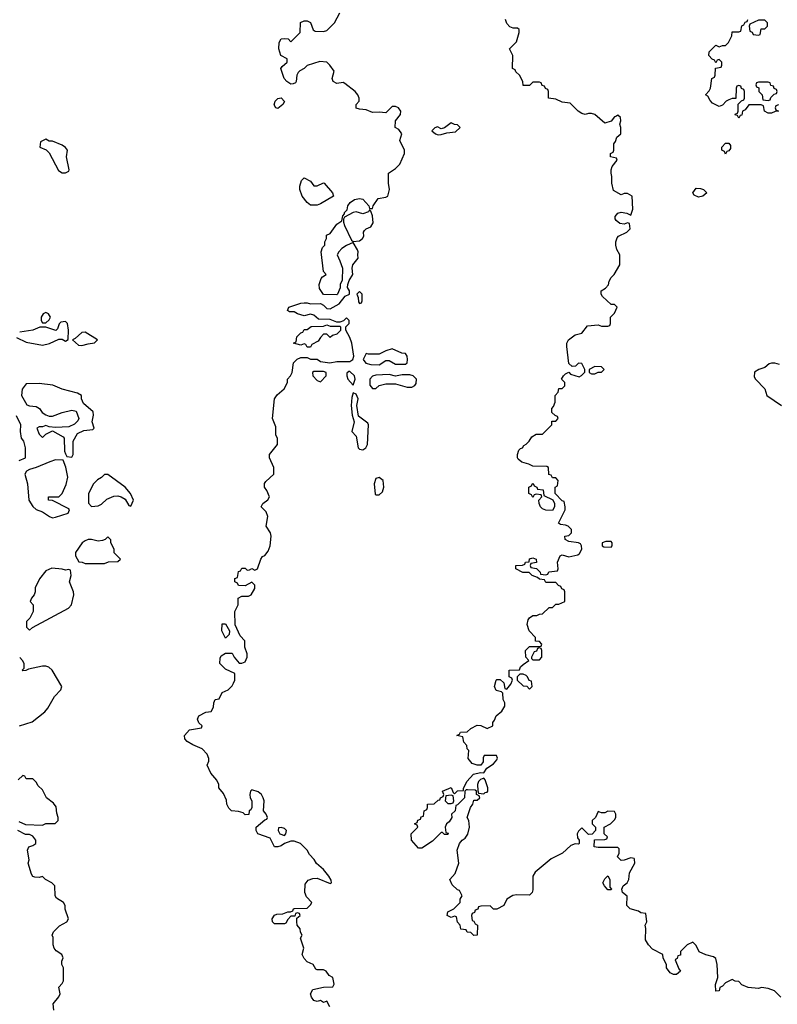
# Model space of a CAD drawing. Header units: inches. Extents: x 2601682 to 2755810, y 449311 to 584050.
# Tile 165 of 256: x 2622610 to 2627246, y 512206 to 518229. Entities that reach past the tile are written whole.
import ezdxf

# ---------------------------------------------------------------- set-up
doc = ezdxf.new("R2010")
doc.units = ezdxf.units.IN
doc.header["$MEASUREMENT"] = 0
doc.layers.add('C6521', color=7, linetype='Continuous')

msp = doc.modelspace()

# ---------------------------------------------------------------- linework, layer by layer
at = {"layer": 'C6521', "color": 2}
for points, elevation in [([(2624508, 512190), (2624490, 512226), (2624470, 512218), (2624450, 512228.7), (2624430, 512224), (2624410, 512229), (2624395.3, 512250), (2624388.9, 512271.1), (2624404, 512296), (2624470, 512312), (2624527.3, 512312.7), (2624535.3, 512330), (2624526, 512370), (2624503.1, 512383.1), (2624486, 512410), (2624470, 512418), (2624430, 512418), (2624422, 512422), (2624406, 512450), (2624370, 512466), (2624350, 512486), (2624338, 512510), (2624348.7, 512550), (2624328, 512610), (2624338, 512630), (2624328.4, 512648.4), (2624327.3, 512667.3), (2624308, 512690), (2624306, 512710), (2624306, 512734), (2624326, 512750), (2624322, 512762), (2624310, 512766), (2624298, 512762), (2624294, 512746), (2624270, 512746), (2624250, 512726), (2624238, 512702), (2624230, 512698), (2624170, 512698), (2624158, 512710), (2624155.3, 512730), (2624168.9, 512751.1), (2624183.1, 512756.9), (2624220.4, 512759.6), (2624250, 512772), (2624267.3, 512772.7), (2624282, 512778), (2624286, 512790), (2624292.7, 512792.7), (2624370, 512794), (2624390, 512814), (2624398, 512830), (2624364.7, 512864.7), (2624354, 512890), (2624358, 512942), (2624375.3, 512964.7), (2624404, 512976), (2624430, 512978.8), (2624510, 512944.7), (2624518, 512950), (2624515.3, 512964.7), (2624502, 512990), (2624469, 513030), (2624426.8, 513066.8), (2624411.9, 513091.9), (2624383.2, 513123.2), (2624368.7, 513150), (2624328, 513190), (2624290, 513204), (2624270, 513204), (2624230.9, 513189.1), (2624210, 513175.3), (2624190.7, 513169.3), (2624170, 513169.2), (2624143.1, 513223.1), (2624068, 513250), (2624058, 513270), (2624058, 513290), (2624110, 513334), (2624122, 513338), (2624126, 513350), (2624118, 513370), (2624102, 513390), (2624106, 513450), (2624099.3, 513470), (2624089, 513490), (2624070, 513505.2), (2624030, 513518), (2624022, 513510), (2624018, 513490), (2624021, 513470), (2624031, 513450), (2624031.3, 513410), (2624023.6, 513396.4), (2624014, 513390), (2624012.7, 513367.3), (2623990, 513366), (2623978, 513378), (2623950, 513386), (2623906, 513390), (2623890, 513406), (2623878, 513430), (2623874.6, 513454.6), (2623856.4, 513496.4), (2623828, 513530), (2623828, 513550), (2623816.4, 513576.4), (2623780.2, 513620.2), (2623758, 513670), (2623767.3, 513692.7), (2623768, 513710), (2623756.4, 513736.4), (2623726, 513770), (2623670, 513794), (2623634.8, 513814.8), (2623621.2, 513830), (2623619.3, 513850), (2623650, 513886), (2623722, 513898), (2623726, 513910), (2623707.3, 513927.3), (2623698, 513950), (2623706, 513970), (2623750, 513994), (2623782, 513998), (2623796.4, 514023.6), (2623798, 514050), (2623806, 514070), (2623830, 514074), (2623850, 514114), (2623886, 514130), (2623910, 514154), (2623918, 514170), (2623926, 514190), (2623926, 514230), (2623870, 514255.3), (2623835.3, 514290), (2623836.4, 514323.6), (2623843.1, 514336.9), (2623870, 514354), (2623910, 514354), (2623922, 514330), (2623952.7, 514292.7), (2623970, 514292), (2623990, 514302), (2624002, 514330), (2624002, 514350), (2623988, 514390), (2623988, 514430), (2623960.2, 514460.2), (2623928.4, 514528.4), (2623926, 514610), (2623948, 514650), (2623946, 514690), (2623970, 514702), (2624010, 514702), (2624026, 514710), (2624048, 514750), (2624048, 514770), (2624030, 514788), (2623990, 514766), (2623950, 514768), (2623942, 514782), (2623926, 514790), (2623926, 514810), (2623942, 514818), (2623950, 514854), (2623962, 514858), (2623970, 514874), (2623990, 514874), (2624002, 514862), (2624016.4, 514863.6), (2624030, 514872), (2624050, 514862), (2624066, 514870), (2624086, 514930), (2624095.3, 514944.7), (2624110, 514951.3), (2624130, 514978), (2624142.7, 515010), (2624149.3, 515070), (2624144, 515090), (2624119, 515130), (2624128.7, 515190), (2624118, 515218), (2624088.7, 515250), (2624098, 515270), (2624128.4, 515291.6), (2624138, 515310), (2624122, 515350), (2624108.7, 515370), (2624108.9, 515391.1), (2624116.4, 515403.6), (2624166, 515450), (2624166, 515490), (2624138, 515550), (2624138, 515570), (2624188, 515630), (2624187.3, 515667.3), (2624178, 515690), (2624178, 515738), (2624158, 515790), (2624168.7, 515910), (2624185.6, 515934.4), (2624228.9, 515971.1), (2624248, 516010), (2624248, 516030), (2624268, 516050), (2624278, 516070), (2624286, 516130), (2624308.4, 516151.6), (2624330, 516162), (2624370, 516162), (2624390, 516152), (2624430, 516152), (2624450, 516138), (2624508.9, 516131.1), (2624550, 516138), (2624630, 516138), (2624648, 516150), (2624655.3, 516170), (2624642, 516250), (2624630, 516286), (2624606, 516330), (2624606, 516350), (2624626, 516370), (2624626, 516390), (2624610, 516406), (2624592, 516388), (2624570, 516378), (2624550, 516378), (2624510, 516395.3), (2624438, 516398), (2624410, 516422), (2624390, 516428), (2624350, 516418), (2624309.3, 516429.3), (2624290, 516442), (2624262, 516442), (2624248, 516450), (2624258, 516470), (2624330, 516496), (2624350, 516498), (2624370, 516498), (2624390, 516491.3), (2624450, 516492), (2624470, 516482), (2624490, 516462), (2624510, 516461), (2624566, 516490), (2624602, 516538), (2624628, 516550), (2624628, 516570), (2624615.3, 516590), (2624617.2, 516610), (2624626, 516634), (2624649, 516670), (2624645.2, 516710), (2624649, 516730), (2624682, 516770), (2624679, 516790), (2624682, 516810), (2624678, 516822), (2624650, 516866), (2624610, 516848.7), (2624582, 516830), (2624562, 516810), (2624552, 516790), (2624570, 516754), (2624584.7, 516710), (2624583.6, 516636.4), (2624572, 516610), (2624571.6, 516588.4), (2624554, 516550), (2624550, 516546), (2624470, 516548), (2624445.6, 516585.6), (2624442, 516610), (2624454.6, 516645.4), (2624463.1, 516656.9), (2624486, 516670), (2624468.7, 516688.7), (2624455.3, 516810), (2624464, 516836), (2624478, 516850), (2624478, 516870), (2624488, 516890), (2624488, 516910), (2624510, 516922), (2624550, 516978), (2624582, 516998), (2624588, 517030), (2624598, 517042), (2624598, 517050), (2624614.6, 517065.4), (2624619, 517090), (2624633.2, 517110), (2624659, 517130), (2624690, 517134.9), (2624710.4, 517130.4), (2624746.8, 517090), (2624750, 517074), (2624770, 517074), (2624773.2, 517090), (2624804.5, 517135.5), (2624850, 517142.8), (2624862, 517150), (2624873.2, 517190), (2624866, 517230), (2624866, 517290), (2624910, 517318), (2624935.5, 517344.5), (2624965.2, 517410), (2624965.2, 517430), (2624935.3, 517490), (2624948, 517530), (2624930, 517558), (2624908, 517570), (2624909, 517610), (2624941.2, 517650), (2624942.7, 517670), (2624928.7, 517690), (2624910, 517698), (2624890, 517699), (2624850, 517659), (2624810, 517664), (2624770, 517662), (2624730, 517678), (2624690, 517682), (2624670, 517688.7), (2624668.7, 517710), (2624688, 517730), (2624688, 517750), (2624679, 517770), (2624662, 517790), (2624599.3, 517839.3), (2624590, 517844), (2624550, 517839), (2624529, 517850), (2624522, 517870), (2624534, 517914), (2624508.7, 517950), (2624489.1, 517969.1), (2624446, 517974), (2624370, 517948.7), (2624351.3, 517930), (2624324, 517916), (2624314, 517906), (2624306, 517890), (2624302, 517850), (2624298, 517842), (2624283.6, 517836.4), (2624270, 517835.3), (2624244, 517850), (2624228.7, 517870), (2624208.7, 517930), (2624216.4, 517943.6), (2624246, 517970), (2624246, 517990), (2624208, 518010), (2624195.3, 518050), (2624198, 518090), (2624210, 518112), (2624230, 518114), (2624252.7, 518112.7), (2624270, 518094), (2624326, 518150), (2624328.9, 518211.1), (2624350, 518222), (2624370, 518222), (2624390, 518212), (2624406.4, 518166.4), (2624418, 518158), (2624470, 518156.3), (2624490, 518162.8), (2624536, 518210), (2624568.7, 518271.3)], 30), ([(2627268, 512250), (2627229, 512289), (2627190, 512304), (2627150, 512308.7), (2627130, 512304), (2627068.4, 512308.4), (2627030, 512326), (2627010, 512346), (2626988.4, 512348.4), (2626970, 512358), (2626930, 512338), (2626910, 512318), (2626894, 512310), (2626890, 512288), (2626870, 512286), (2626868.4, 512328.4), (2626882, 512370), (2626879, 512450), (2626870, 512486), (2626856.4, 512496.4), (2626808.9, 512508.9), (2626767.3, 512527.3), (2626750, 512566), (2626730, 512586), (2626694, 512570), (2626654, 512530), (2626652.7, 512507.3), (2626638, 512502), (2626632.7, 512487.3), (2626622, 512478), (2626643.6, 512423.6), (2626654, 512410), (2626630, 512388), (2626610, 512388), (2626590, 512398), (2626568.7, 512430), (2626568, 512450), (2626548.4, 512488.4), (2626546, 512510), (2626483.1, 512543.1), (2626458, 512570), (2626440.4, 512600.4), (2626442, 512670), (2626438, 512690), (2626448, 512710), (2626442, 512762), (2626410, 512766), (2626396.4, 512776.4), (2626346, 512790), (2626326, 512810), (2626327.3, 512867.3), (2626298, 512890), (2626295.3, 512910), (2626302, 512930), (2626328, 512950), (2626338, 512970), (2626342, 513010), (2626374, 513070), (2626373.2, 513093.2), (2626370, 513098), (2626350, 513102), (2626310, 513088), (2626290, 513086), (2626268.9, 513108.9), (2626278, 513130), (2626278, 513158), (2626270, 513166), (2626150, 513166), (2626126, 513170), (2626127.3, 513212.7), (2626190, 513214), (2626202, 513218), (2626206, 513230), (2626186, 513250), (2626186, 513290), (2626226, 513310), (2626250, 513334), (2626258, 513350), (2626258, 513370), (2626250, 513386), (2626210, 513388), (2626190, 513378), (2626170, 513378), (2626150, 513386), (2626134, 513350), (2626114, 513330), (2626114, 513310), (2626134, 513290), (2626134, 513270), (2626112.7, 513247.3), (2626090, 513246), (2626050, 513286), (2626030, 513266), (2626022, 513250), (2626023.6, 513223.6), (2626034, 513210), (2626034, 513190), (2626030, 513186), (2626010, 513188), (2625982, 513178), (2625931.3, 513130), (2625863.1, 513096.9), (2625764.9, 513015.1), (2625751, 512990), (2625750, 512906), (2625746, 512890), (2625730, 512874), (2625650, 512876), (2625627.3, 512872.7), (2625592, 512850), (2625572, 512810), (2625530, 512788), (2625510, 512788), (2625488.4, 512808.4), (2625432.7, 512807.3), (2625418, 512802), (2625412.7, 512787.3), (2625398, 512782), (2625392.7, 512767.3), (2625378, 512762), (2625374, 512750), (2625378, 512718), (2625390, 512714), (2625398, 512698), (2625411.3, 512691.3), (2625410, 512628.7), (2625390, 512628), (2625370, 512646), (2625347.3, 512647.3), (2625342, 512662), (2625310, 512666), (2625306, 512690), (2625288.4, 512708.4), (2625282, 512742), (2625270, 512746), (2625250, 512738), (2625226, 512750), (2625230, 512772), (2625266, 512790), (2625306, 512830), (2625306, 512850), (2625318, 512870), (2625302, 512902), (2625290, 512906), (2625256.4, 512936.4), (2625242, 512970), (2625274, 513006), (2625298, 513070), (2625288, 513150), (2625302, 513190), (2625318, 513210), (2625336.5, 513223.5), (2625353.2, 513246.8), (2625362, 513290), (2625358, 513330), (2625348, 513350), (2625368.7, 513410), (2625382, 513430), (2625390, 513454), (2625410, 513454), (2625426, 513470), (2625422, 513482), (2625406, 513490), (2625406, 513510), (2625396.4, 513516.4), (2625350, 513518), (2625342, 513518), (2625334, 513510), (2625332, 513470), (2625290, 513426), (2625278, 513422), (2625274, 513390), (2625252, 513370), (2625254, 513350), (2625238, 513322), (2625222, 513310), (2625214, 513290), (2625218, 513258), (2625232.7, 513252.7), (2625230, 513246), (2625210, 513246), (2625198, 513258), (2625190, 513258), (2625135.3, 513204.7), (2625070, 513162), (2625050, 513162), (2625008, 513210), (2625006, 513250), (2625046, 513290), (2625042, 513302), (2625026, 513310), (2625042, 513318), (2625047.3, 513332.7), (2625062, 513338), (2625067.3, 513352.7), (2625082, 513358), (2625086, 513390), (2625102, 513398), (2625106, 513410), (2625106, 513430), (2625147.3, 513432.7), (2625170, 513454), (2625182, 513458), (2625186, 513470), (2625202, 513478), (2625206, 513490), (2625198, 513510), (2625250, 513532), (2625262, 513502), (2625270, 513494), (2625288.4, 513511.6), (2625326, 513514), (2625326, 513526), (2625346, 513570), (2625386.6, 513613.4), (2625430, 513624.7), (2625450, 513622), (2625468.7, 513651.3), (2625510, 513678), (2625530, 513702), (2625532.9, 513712.9), (2625527.3, 513727.3), (2625452, 513728), (2625446, 513714), (2625446, 513690), (2625431.3, 513668.7), (2625410, 513668.7), (2625379.3, 513679.3), (2625355.3, 513710), (2625358, 513758), (2625348.4, 513768.4), (2625346, 513790), (2625328, 513810), (2625322, 513842), (2625286, 513850), (2625302, 513858), (2625308.4, 513871.6), (2625347.3, 513872.7), (2625370, 513894), (2625410, 513914), (2625431.6, 513911.6), (2625470, 513894), (2625506, 513910), (2625506, 513930), (2625516.4, 513943.6), (2625526, 513970), (2625560.4, 513999.6), (2625578, 514030), (2625578, 514050), (2625568, 514070), (2625566, 514110), (2625558, 514118), (2625525.2, 514125.2), (2625515.3, 514150), (2625526, 514190), (2625530, 514194), (2625550, 514194), (2625572.7, 514172.7), (2625578, 514138), (2625590, 514134), (2625616.4, 514163.6), (2625626, 514190), (2625622, 514202), (2625606, 514210), (2625606, 514250), (2625668, 514252), (2625675.3, 514270), (2625690, 514284.7), (2625726, 514310), (2625708, 514330), (2625706, 514370), (2625730, 514394), (2625790, 514394), (2625802, 514398), (2625806, 514410), (2625790, 514426), (2625767.3, 514427.3), (2625766, 514450), (2625728, 514490), (2625715.3, 514530), (2625721.2, 514558.8), (2625728.9, 514571.1), (2625750, 514584.7), (2625775.3, 514584.7), (2625790, 514592), (2625810, 514594), (2625850, 514634), (2625870, 514634), (2625890, 514654), (2625910, 514654), (2625946, 514670), (2625946, 514730), (2625942, 514742), (2625927.3, 514747.3), (2625922, 514762), (2625907.3, 514767.3), (2625890, 514786), (2625830, 514786), (2625822, 514802), (2625790, 514806), (2625778, 514818), (2625746, 514830), (2625727.3, 514847.3), (2625688.4, 514848.4), (2625646, 514870), (2625646, 514890), (2625687.3, 514892.7), (2625702, 514898), (2625706, 514910), (2625727.3, 514912.7), (2625730, 514932), (2625750, 514938), (2625771.3, 514930), (2625772, 514908), (2625738, 514902), (2625734, 514890), (2625738, 514878), (2625772.7, 514872.7), (2625794, 514850), (2625798, 514838), (2625830, 514834), (2625842, 514838), (2625848.4, 514851.6), (2625902, 514858), (2625906, 514870), (2625902, 514910), (2625918, 514950), (2625930, 514956), (2625970, 514944), (2626025.2, 514954.8), (2626035.5, 514964.5), (2626049, 514990), (2626048.7, 515010), (2626042, 515022), (2626029, 515029), (2625970, 515038), (2625948, 515050), (2625946, 515070), (2625970, 515074), (2625986, 515090), (2625986, 515110), (2625966, 515130), (2625950, 515138), (2625920.4, 515140.4), (2625908, 515150), (2625948, 515230), (2625948, 515250), (2625942, 515282), (2625930, 515286), (2625886, 515330), (2625886, 515370), (2625902, 515378), (2625906, 515410), (2625890, 515426), (2625870, 515426), (2625862, 515442), (2625847.3, 515447.3), (2625846, 515490), (2625836.4, 515496.4), (2625750, 515498), (2625726, 515510), (2625682, 515522), (2625660.2, 515540.2), (2625655.3, 515550), (2625655.3, 515570), (2625664, 515596), (2625674, 515606), (2625686, 515610), (2625695.3, 515624.7), (2625710, 515632), (2625728, 515650), (2625743.1, 515676.9), (2625770, 515694), (2625810, 515694), (2625866, 515750), (2625867.3, 515772.7), (2625890, 515774), (2625906, 515790), (2625902, 515802), (2625887.3, 515807.3), (2625867.3, 515827.3), (2625866, 515850), (2625876.4, 515863.6), (2625886, 515890), (2625886, 515930), (2625906, 515950), (2625910, 515974), (2625930, 515974), (2625946, 515990), (2625946, 516010), (2625926, 516030), (2625938, 516050), (2625950, 516062), (2625970, 516072), (2625981, 516061), (2626034.6, 516045.4), (2626048.4, 516051.6), (2626067.3, 516072.7), (2626068, 516090), (2626050, 516126), (2626030, 516128), (2626011, 516109), (2625990, 516108), (2625970, 516126), (2625959, 516230), (2625959, 516250), (2625968.7, 516270), (2626010, 516301), (2626050, 516312), (2626084, 516356), (2626150, 516362), (2626170, 516354), (2626210, 516354), (2626222, 516358), (2626226, 516370), (2626226, 516410), (2626250, 516434), (2626266, 516470), (2626250, 516486), (2626230, 516486), (2626176.4, 516536.4), (2626168, 516550), (2626168.7, 516570), (2626194, 516586), (2626213.6, 516606.4), (2626218, 516630), (2626228.7, 516651.3), (2626248, 516670), (2626282, 516730), (2626282, 516790), (2626263.2, 516823.2), (2626257.2, 516850), (2626257.2, 516870), (2626265.6, 516894.4), (2626274.6, 516905.4), (2626326, 516930), (2626346, 516950), (2626342, 516982), (2626330, 516986), (2626310, 516978), (2626282, 516982), (2626260.2, 517000.2), (2626254, 517010), (2626254.6, 517025.4), (2626270, 517044.7), (2626290, 517051), (2626324.7, 517044.7), (2626350, 517034), (2626362, 517070), (2626358, 517150), (2626330, 517166), (2626310, 517166), (2626290, 517158), (2626244, 517184), (2626234, 517230), (2626234, 517270), (2626228.7, 517290), (2626228.7, 517310), (2626235.3, 517330), (2626266, 517370), (2626262, 517382), (2626226, 517390), (2626226, 517410), (2626242, 517418), (2626246, 517430), (2626246, 517470), (2626256.4, 517483.6), (2626264, 517510), (2626288, 517530), (2626288.7, 517570), (2626282, 517590), (2626288, 517610), (2626286, 517630), (2626270, 517646), (2626262, 517638), (2626250, 517635.3), (2626230, 517608.7), (2626190, 517595.3), (2626130, 517649), (2626110, 517655.3), (2626090, 517655.3), (2626070, 517649), (2626050, 517655.3), (2626028, 517670), (2625979, 517719), (2625930, 517724), (2625890, 517742), (2625846, 517750), (2625846, 517790), (2625842, 517802), (2625827.3, 517807.3), (2625822, 517822), (2625807.3, 517827.3), (2625802, 517842), (2625790, 517846), (2625750, 517846), (2625730, 517826), (2625690, 517826), (2625688, 517850), (2625668, 517890), (2625646, 517910), (2625642, 517922), (2625626, 517930), (2625628, 518010), (2625608, 518050), (2625650, 518094), (2625666, 518150), (2625666, 518170), (2625656.4, 518176.4), (2625630, 518178), (2625610, 518186), (2625590, 518206), (2625582, 518230)], 26), ([(2627252.7, 517707.3), (2627238, 517702), (2627234, 517690), (2627238, 517678), (2627254, 517670), (2627232.7, 517667.3), (2627210, 517658), (2627190, 517658), (2627168, 517670), (2627162, 517702), (2627147.3, 517707.3), (2627072.7, 517707.3), (2627050, 517678), (2627034, 517670), (2627030, 517646), (2627018, 517642), (2627010, 517626), (2627002, 517642), (2626990, 517646), (2626988.4, 517651.6), (2627002, 517658), (2627006, 517670), (2627007.3, 517712.7), (2627027.3, 517732.7), (2627042, 517738), (2627046, 517750), (2627046, 517790), (2627042, 517802), (2627027.3, 517807.3), (2627022, 517822), (2627010, 517826), (2626998, 517822), (2626994, 517810), (2626992.7, 517747.3), (2626970, 517746), (2626950, 517738), (2626934, 517730), (2626910, 517706), (2626890, 517698), (2626850, 517718), (2626834.6, 517734.6), (2626820.4, 517760.4), (2626806, 517770), (2626830, 517794), (2626838, 517810), (2626846, 517870), (2626862, 517878), (2626866, 517890), (2626867.3, 517932.7), (2626902, 517938), (2626906, 517950), (2626906, 517970), (2626890, 517986), (2626878, 517982), (2626870, 517966), (2626862, 517982), (2626847.3, 517987.3), (2626828, 518010), (2626828.4, 518031.6), (2626870, 518074), (2626890, 518062), (2626910, 518072), (2626930, 518072), (2626948, 518090), (2626968, 518130), (2626970, 518154), (2627010, 518154), (2627022, 518158), (2627028.4, 518191.6), (2627042, 518198), (2627050, 518214), (2627062, 518218), (2627066, 518230)], 22), ([(2622590, 516284.7), (2622650, 516256), (2622750, 516238.8), (2622792.1, 516247.9), (2622850, 516274), (2622870, 516274), (2622890, 516262), (2622907.3, 516272.7), (2622908.7, 516330), (2622902, 516370), (2622890, 516382), (2622861, 516379), (2622851.1, 516368.9), (2622842, 516338), (2622832, 516328), (2622770, 516348), (2622732.7, 516347.3), (2622691.1, 516328.9), (2622610, 516318)], 34), ([(2627260.2, 516120.2), (2627230, 516129), (2627210, 516128.7), (2627196.9, 516123.1), (2627170, 516102), (2627134, 516090), (2627106.4, 516073.6), (2627104.7, 516044.7), (2627112, 516030), (2627170, 515972), (2627182, 515930), (2627271.3, 515870)], 26), ([(2622607.3, 515532.7), (2622646, 515550), (2622646, 515610), (2622635.3, 515650), (2622622, 515670), (2622615.3, 515710), (2622618, 515750), (2622590, 515806)], 34), ([(2622608.7, 513910), (2622686.3, 513933.7), (2622764.7, 513995.3), (2622783.1, 514016.9), (2622824, 514090), (2622862, 514130), (2622868.7, 514150), (2622809.3, 514249.3), (2622789.1, 514269.1), (2622770, 514275.3), (2622750, 514275.3), (2622664.7, 514255.3), (2622647.3, 514247.3), (2622630, 514246), (2622626, 514250), (2622638, 514262), (2622638, 514290), (2622628, 514310), (2622610, 514328)], 34), ([(2622605.4, 513325.4), (2622645.4, 513305.4), (2622750, 513302), (2622770, 513311.3), (2622827.3, 513312.7), (2622846, 513330), (2622846, 513350), (2622836.4, 513376.4), (2622834, 513414), (2622816, 513436), (2622774, 513470), (2622750, 513518), (2622723.1, 513543.1), (2622710, 513566), (2622690, 513586), (2622650, 513586), (2622642, 513602), (2622630, 513606), (2622599.8, 513580.2)], 34), ([(2622819, 512170), (2622815.3, 512210), (2622848.9, 512251.1), (2622858, 512270), (2622848.9, 512311.1), (2622870, 512334), (2622878, 512350), (2622878, 512430), (2622868.7, 512450), (2622868.9, 512471.1), (2622875.3, 512490), (2622868, 512510), (2622833.6, 512533.6), (2622822, 512550), (2622815.3, 512570), (2622814.6, 512614.6), (2622808, 512630), (2622818, 512650), (2622830, 512662), (2622854.6, 512685.4), (2622898, 512710), (2622908, 512730), (2622888.9, 512788.9), (2622888, 512810), (2622878, 512830), (2622835.3, 512855.3), (2622828, 512870), (2622826, 512930), (2622806, 512950), (2622768.9, 512968.9), (2622750, 512988), (2622730, 512982), (2622703.1, 512983.1), (2622690, 512988), (2622682, 513002), (2622662, 513070), (2622668, 513090), (2622658, 513150), (2622666, 513170), (2622690, 513178), (2622708, 513190), (2622708.7, 513210), (2622690, 513235.3), (2622670, 513244), (2622645.6, 513245.6), (2622598, 513270)], 34)]:
    msp.add_lwpolyline(points, dxfattribs=dict(at, elevation=elevation))
for points, elevation in [([(2627170, 518226), (2627130, 518226), (2627078, 518202), (2627074, 518190), (2627078, 518158), (2627092, 518152), (2627098, 518138), (2627130, 518134), (2627142, 518138), (2627147.3, 518172.7), (2627170, 518174), (2627186, 518190), (2627186, 518210)], 22), ([(2627190, 517846), (2627130, 517846), (2627118, 517842), (2627114, 517830), (2627118, 517818), (2627132.7, 517812.7), (2627134, 517790), (2627154, 517770), (2627158, 517738), (2627190, 517734), (2627202, 517738), (2627207.3, 517752.7), (2627227.3, 517772.7), (2627242, 517778), (2627246, 517790), (2627242, 517802), (2627227.3, 517807.3), (2627222, 517822), (2627207.3, 517827.3), (2627202, 517842)], 22), ([(2624190, 517686), (2624178, 517690), (2624168, 517708), (2624174, 517730), (2624190, 517746), (2624211.1, 517751.1), (2624230, 517728), (2624221, 517710)], 30), ([(2625250, 517598), (2625210, 517568), (2625190, 517562), (2625166.4, 517573.6), (2625150, 517568), (2625132, 517550), (2625154, 517530), (2625170, 517524.7), (2625190, 517526), (2625223.1, 517536.9), (2625276.4, 517543.6), (2625306, 517570), (2625290, 517586), (2625270, 517588)], 30), ([(2622770, 517498), (2622738, 517482), (2622734, 517450), (2622772.7, 517432.7), (2622790, 517414), (2622847.1, 517307.1), (2622870, 517291.3), (2622890, 517291.3), (2622910, 517302), (2622912.7, 517310), (2622897.2, 517390), (2622902, 517430), (2622890, 517448), (2622870, 517462), (2622810, 517486), (2622790, 517486)], 34), ([(2626930, 517406), (2626922, 517422), (2626906, 517430), (2626906, 517450), (2626930, 517474), (2626950, 517474), (2626959.6, 517459.6), (2626959.6, 517440.4), (2626950, 517426), (2626938, 517422)], 22), ([(2624410, 517212), (2624430, 517212), (2624468.4, 517231.6), (2624474, 517230), (2624524.7, 517170), (2624531.3, 517148.7), (2624450, 517102), (2624430, 517095.3), (2624390, 517095.3), (2624368.7, 517110), (2624339, 517150), (2624324, 517190), (2624324, 517210), (2624334.6, 517245.4), (2624350, 517262), (2624390, 517242)], 30), ([(2626763.1, 517143.1), (2626736.4, 517156.4), (2626729, 517170), (2626750, 517198), (2626776.9, 517196.9), (2626794, 517190), (2626814, 517170), (2626790, 517148.7)], 22), ([(2624750, 517066), (2624745.4, 517054.6), (2624710, 517042), (2624670, 517053.2), (2624650, 517048.7), (2624598, 517022), (2624592, 517008), (2624591.3, 516990), (2624598, 516970), (2624641, 516881), (2624651.3, 516871.3), (2624690, 516876), (2624708.7, 516890), (2624716, 516904), (2624714, 516930), (2624720.2, 516939.8), (2624729.4, 516950.6), (2624758, 516962), (2624773.2, 516986.8), (2624769, 517029), (2624758, 517058)], 30), ([(2624690, 516566), (2624674, 516550), (2624682, 516530), (2624683.6, 516503.6), (2624690, 516494), (2624702, 516498), (2624706, 516510), (2624706, 516550)], 30), ([(2622770, 516438), (2622754, 516430), (2622742, 516410), (2622742, 516390), (2622750, 516374), (2622770, 516374), (2622790, 516394), (2622798, 516410), (2622786, 516430)], 34), ([(2624510, 516354), (2624570, 516354), (2624574, 516350), (2624572.7, 516327.3), (2624550, 516306), (2624523.6, 516296.4), (2624510, 516286), (2624490, 516306), (2624470, 516306), (2624450, 516286), (2624436.9, 516263.1), (2624398, 516242), (2624390, 516226), (2624370, 516226), (2624362, 516242), (2624350, 516246), (2624330, 516238), (2624286, 516250), (2624302, 516258), (2624306, 516290), (2624330, 516314), (2624342, 516318), (2624350, 516334), (2624370, 516334), (2624392.7, 516352.7), (2624470, 516354), (2624490, 516362)], 30), ([(2623010, 516318), (2622990, 516315.3), (2622950, 516278), (2622934, 516270), (2622970, 516238), (2622990, 516236), (2623030, 516246.8), (2623068, 516252), (2623086, 516270)], 34), ([(2624890, 516215.3), (2624850, 516204), (2624810, 516184), (2624744, 516184), (2624730, 516188), (2624711.3, 516150), (2624727.7, 516127.7), (2624759.8, 516119.8), (2624810, 516118.8), (2624850, 516144.7), (2624870, 516144.7), (2624910, 516121), (2624970, 516121), (2624982, 516130), (2624984, 516150), (2624982, 516170), (2624970, 516188), (2624948.9, 516188.9)], 30), ([(2626130, 516108), (2626094, 516090), (2626094, 516070), (2626110, 516062), (2626130, 516062), (2626150, 516074), (2626170, 516074), (2626186, 516090), (2626170, 516106)], 26), ([(2624470, 516078), (2624410, 516078), (2624402, 516070), (2624404.7, 516050), (2624430, 516022), (2624450, 516014), (2624486, 516050), (2624486, 516070)], 30), ([(2624630, 516078), (2624623.6, 516076.4), (2624612.7, 516067.3), (2624612, 516050), (2624618, 516030), (2624650, 515994), (2624662, 516030), (2624659, 516050)], 30), ([(2624870, 516059), (2624790, 516055.3), (2624770, 516048), (2624752, 516030), (2624752.7, 515992.7), (2624770, 515974), (2624790, 515974), (2624810, 515992), (2624850, 516001), (2624910, 516002), (2624982, 515982), (2625010, 515982), (2625028.4, 515991.6), (2625036.4, 516003.6), (2625038, 516030), (2625018, 516050), (2624996.5, 516056.5), (2624950, 516057.2), (2624910, 516048)], 30), ([(2622730, 516004), (2622650, 516002), (2622626, 515970), (2622621, 515930), (2622654, 515874), (2622670, 515866.8), (2622710, 515862.8), (2622731, 515850), (2622746.8, 515826.8), (2622770, 515811.3), (2622790, 515804.7), (2622810, 515804.7), (2622870, 515826), (2622930, 515841), (2622955.3, 515835.3), (2622971.3, 515790), (2622965.4, 515774.6), (2622945.4, 515754.6), (2622910, 515738), (2622830, 515735.3), (2622790, 515738), (2622770, 515746), (2622750, 515738), (2622730, 515738), (2622714, 515730), (2622730, 515694), (2622750, 515674), (2622770, 515694), (2622810, 515714), (2622876.9, 515676.9), (2622882, 515670), (2622884.7, 515590), (2622890, 515574), (2622898, 515558), (2622930, 515554), (2622938, 515570), (2622938, 515650), (2622963.1, 515696.9), (2623003.1, 515716.9), (2623058, 515722), (2623066, 515730), (2623054, 515770), (2623061.2, 515810), (2623059, 515830), (2623001.2, 515881.2), (2622988.7, 515910), (2622988, 515930), (2622964.7, 515944.7), (2622870, 515969), (2622812.9, 515992.9)], 34), ([(2624650, 515946), (2624642, 515918), (2624638, 515870), (2624644, 515810), (2624656, 515770), (2624642, 515710), (2624670, 515682), (2624682, 515610), (2624690, 515602), (2624710, 515598), (2624729.1, 515610.9), (2624739, 515630), (2624744, 515750), (2624740.4, 515760.4), (2624684, 515804), (2624673.2, 515870), (2624682, 515910), (2624670, 515938)], 30), ([(2622830, 515536), (2622794.9, 515525.1), (2622710, 515489), (2622670, 515478), (2622651.6, 515468.4), (2622642, 515450), (2622658.8, 515390), (2622666, 515290), (2622690, 515252), (2622710, 515232), (2622750, 515218), (2622792, 515190), (2622810, 515182.8), (2622830, 515186), (2622906, 515210), (2622914, 515230), (2622910, 515238), (2622810, 515288), (2622786, 515290), (2622786, 515310), (2622788.9, 515311.1), (2622850, 515311.3), (2622870, 515331.3), (2622893.6, 515386.4), (2622904.5, 515430), (2622892.9, 515492.9), (2622875.3, 515535.3)], 34), ([(2623150, 515448), (2623130, 515448), (2623110, 515428), (2623085.4, 515414.6), (2623062, 515390), (2623032, 515330), (2623031.6, 515271.6), (2623050, 515252), (2623090, 515256), (2623110, 515266), (2623144.1, 515295.9), (2623186.3, 515313.7), (2623210, 515316), (2623230.8, 515310.8), (2623256, 515296), (2623278, 515258), (2623290, 515254), (2623306, 515290), (2623288.7, 515330), (2623255.3, 515370)], 34), ([(2624810, 515428.7), (2624790, 515422), (2624778.8, 515390), (2624786, 515326), (2624790, 515322), (2624810, 515322), (2624830, 515342), (2624839, 515370), (2624834, 515410)], 30), ([(2625870, 515226), (2625830, 515228), (2625810, 515238), (2625798, 515250), (2625788, 515270), (2625786, 515290), (2625806, 515310), (2625802, 515322), (2625770, 515326), (2625758, 515322), (2625750, 515306), (2625742, 515322), (2625726, 515330), (2625726, 515370), (2625742, 515378), (2625747.3, 515392.7), (2625752.7, 515392.7), (2625758, 515378), (2625774, 515370), (2625778, 515358), (2625812.7, 515352.7), (2625818, 515318), (2625872.7, 515292.7), (2625882, 515270), (2625882, 515250)], 26), ([(2623150, 515066), (2623134, 515050), (2623116.9, 515043.1), (2623090, 515039), (2623050, 515048.7), (2623030, 515048.7), (2623010, 515042), (2622992, 515030), (2622952, 514970), (2622952, 514950), (2622972.7, 514912.7), (2622991.6, 514911.6), (2623010, 514902), (2623130, 514902), (2623152.7, 514912.7), (2623210, 514914), (2623226, 514930), (2623188.4, 514968.4), (2623188, 514990), (2623168, 515030), (2623167.3, 515047.3)], 34), ([(2626230, 515038), (2626196.4, 515036.4), (2626174, 515030), (2626174, 515010), (2626183.6, 515003.6), (2626230, 515002), (2626235.3, 515010), (2626235.3, 515030)], 26), ([(2622806.4, 514873.6), (2622770, 514858), (2622731.1, 514808.9), (2622705.4, 514754.6), (2622704.7, 514730), (2622698, 514710), (2622682, 514690), (2622674, 514670), (2622692, 514650), (2622692, 514610), (2622671.6, 514568.4), (2622652.7, 514547.3), (2622652.7, 514512.7), (2622670, 514494), (2622688.4, 514511.6), (2622908, 514630), (2622928, 514650), (2622942, 514710), (2622939, 514730), (2622915.3, 514790), (2622926, 514830), (2622922, 514862), (2622910, 514866), (2622890, 514862), (2622870, 514868.7)], 34), ([(2623870, 514446), (2623848, 514490), (2623850, 514534), (2623870, 514534), (2623894, 514490), (2623891.6, 514468.4)], 30), ([(2625790, 514386), (2625778, 514382), (2625772.7, 514367.3), (2625758, 514362), (2625742, 514330), (2625742, 514322), (2625750, 514314), (2625790, 514314), (2625806, 514330), (2625806, 514370), (2625802, 514382)], 26), ([(2625690, 514226), (2625670, 514226), (2625654, 514210), (2625654, 514190), (2625690, 514154), (2625712.7, 514152.7), (2625730, 514134), (2625746, 514150), (2625742, 514182), (2625727.3, 514187.3), (2625718, 514210), (2625710, 514218)], 26), ([(2625450, 513588.7), (2625430, 513582), (2625418, 513570), (2625411.3, 513550), (2625412.7, 513512.7), (2625418, 513498), (2625450, 513494), (2625458, 513502), (2625470, 513504.7), (2625475.3, 513510), (2625474, 513530), (2625459.3, 513579.3)], 26), ([(2625250, 513486), (2625218, 513482), (2625214, 513450), (2625230, 513434), (2625250, 513434), (2625262, 513438), (2625266, 513450), (2625262, 513482)], 26), ([(2624210, 513288), (2624194, 513286), (2624192, 513270), (2624202, 513250), (2624230, 513238), (2624239, 513250), (2624242, 513270), (2624230, 513282)], 30), ([(2626210, 512906), (2626188, 512930), (2626178, 512950), (2626190, 512974), (2626210, 512992), (2626222, 512970), (2626222, 512922), (2626231.3, 512911.3), (2626230, 512906)], 26)]:
    msp.add_lwpolyline(points, close=True, dxfattribs=dict(at, elevation=elevation))

doc.saveas('drawing.dxf')
